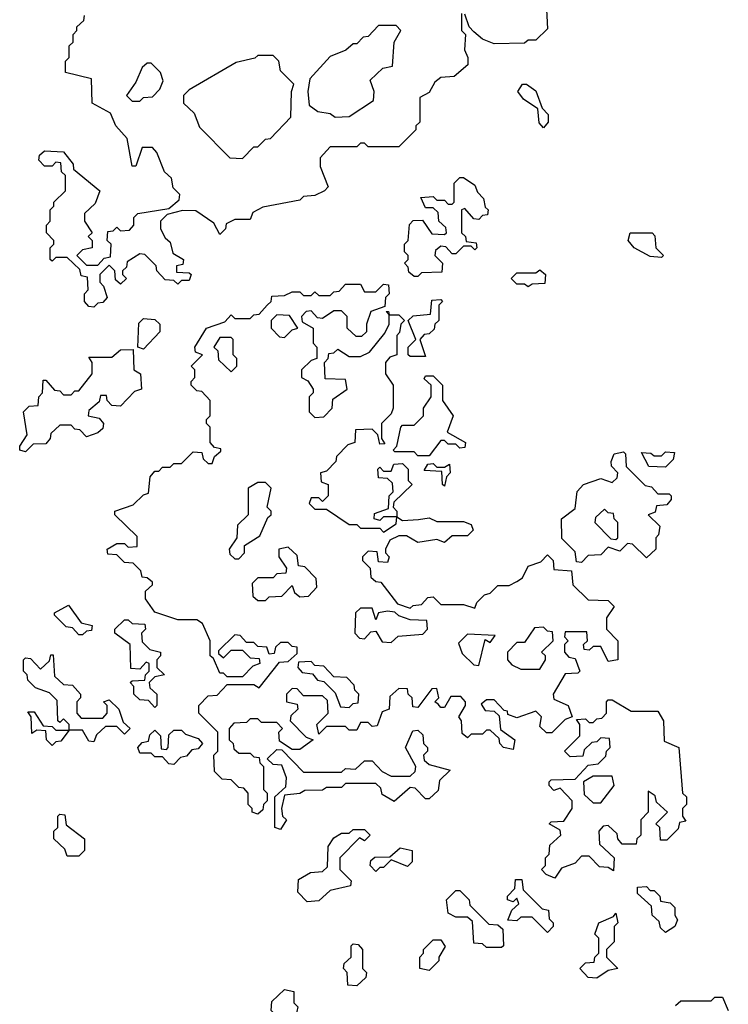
# Model space of a CAD drawing. Extents: x 2708302 to 2968450, y 494490 to 722710.
# Tile 36 of 256: x 2785850 to 2787710, y 620641 to 623224. Entities that reach past the tile are written whole.
import ezdxf

# ---------------------------------------------------------------- set-up
doc = ezdxf.new("R2010")
doc.units = 0

msp = doc.modelspace()

# ---------------------------------------------------------------- linework, layer by layer
at = {"layer": '0CON20XD'}
for points in [[(2787231.7, 623268.3), (2787235, 623200), (2787205, 623170), (2787185, 623170), (2787175, 623162.5), (2787095, 623160), (2787065, 623172.5), (2787041.7, 623191.7), (2787030, 623205), (2787018.3, 623238.3)], [(2786045, 622470), (2786031.7, 622471.7), (2786020, 622485), (2786020, 622505), (2786030, 622515), (2786028.3, 622548.3), (2786011.7, 622551.7), (2786008.3, 622568.3), (2785975, 622600), (2785945, 622600), (2785935, 622590), (2785930, 622595), (2785930, 622625), (2785940, 622635), (2785940, 622645), (2785920, 622665), (2785920, 622685), (2785930, 622695), (2785930, 622725), (2785940, 622735), (2785940, 622745), (2785970, 622775), (2785970, 622815), (2785960, 622825), (2785958.3, 622848.3), (2785945, 622850), (2785935, 622840), (2785915, 622840), (2785900, 622855), (2785901.7, 622868.3), (2785915, 622880), (2785965, 622877.5), (2785990, 622845), (2785991.7, 622831.7), (2786060, 622775), (2786048.3, 622741.7), (2786020, 622715), (2786020, 622695), (2786040, 622665), (2786030, 622655), (2786040, 622645), (2786040, 622625), (2786015, 622620), (2786000, 622605), (2786025, 622580), (2786055, 622580), (2786071.7, 622598.3), (2786088.3, 622601.7), (2786090, 622635), (2786080, 622645), (2786081.7, 622668.3), (2786095, 622670), (2786105, 622680), (2786115, 622670), (2786138.3, 622671.7), (2786150, 622685), (2786150, 622705), (2786160, 622715), (2786241.7, 622728.3), (2786268.3, 622751.7), (2786270, 622765), (2786253, 622783), (2786248.3, 622808.3), (2786230, 622825), (2786210, 622875), (2786198.3, 622888.3), (2786171.7, 622888.3), (2786155, 622840), (2786145, 622840), (2786132.5, 622912.5), (2786102.5, 622945), (2786088.3, 622978.3), (2786040, 623005), (2786038.3, 623068.3), (2785970, 623085), (2785970, 623115), (2785980, 623125), (2785980, 623155), (2785990, 623165), (2785990, 623185), (2786000, 623195), (2786000, 623205), (2786018.3, 623221.7), (2786020, 623235)], [(2787010, 623240), (2787010, 623195), (2787020, 623185), (2787017.5, 623145), (2787026.7, 623125), (2787026.7, 623105), (2786990, 623075), (2786955, 623072.5), (2786940, 623060), (2786925, 623032.5), (2786900, 623020), (2786900, 622955), (2786890, 622945), (2786890, 622935), (2786845, 622890), (2786765, 622890), (2786755, 622900), (2786745, 622900), (2786735, 622890), (2786665, 622890), (2786638.3, 622861.7), (2786638.3, 622838.3), (2786660, 622785), (2786650, 622775), (2786625, 622762.5), (2786595, 622760), (2786585, 622750), (2786488.3, 622731.7), (2786461.7, 622718.3), (2786455, 622700), (2786415, 622700), (2786391.7, 622688.3), (2786390, 622675), (2786375, 622660), (2786360, 622690), (2786312.5, 622722.5), (2786277, 622723), (2786237.5, 622712.5), (2786220, 622695), (2786220, 622675), (2786231.7, 622651.7), (2786245, 622640), (2786251.7, 622611.7), (2786280, 622595), (2786278.3, 622581.7), (2786261.7, 622578.3), (2786261.7, 622561.7), (2786295, 622560), (2786300, 622555), (2786295, 622540), (2786275, 622540), (2786265, 622530), (2786255, 622540), (2786231.7, 622541.7), (2786210, 622565), (2786208.3, 622578.3), (2786178.3, 622608.3), (2786165, 622610), (2786131.7, 622588.3), (2786130, 622575), (2786120, 622565), (2786120, 622555), (2786130, 622545), (2786115, 622530), (2786101.7, 622541.7), (2786100, 622565), (2786085, 622580), (2786060, 622555), (2786060, 622535), (2786070, 622525), (2786080, 622495), (2786068.3, 622481.7), (2786055, 622480), (2786045, 622470)], [(2786678.3, 622968.3), (2786715, 622970), (2786778.3, 623011.7), (2786780, 623035), (2786770, 623065), (2786803, 623097), (2786828.3, 623101.7), (2786832.5, 623165), (2786850, 623195), (2786838.3, 623208.3), (2786791.7, 623208.3), (2786765, 623180), (2786751.7, 623178.3), (2786735, 623160), (2786725, 623160), (2786706.1, 623143.9), (2786665, 623127.5), (2786611.7, 623068.3), (2786606.7, 623035), (2786610, 623000), (2786633, 622983), (2786665, 622977.5), (2786678.3, 622968.3)], [(2786165, 623010), (2786175, 623020), (2786198.3, 623021.7), (2786218.3, 623041.7), (2786227, 623063), (2786220, 623085), (2786195, 623110), (2786185, 623110), (2786171.7, 623098.3), (2786155, 623060), (2786130, 623025), (2786145, 623010), (2786165, 623010)], [(2786435, 622860), (2786465, 622890), (2786475, 622890), (2786495, 622910), (2786508.3, 622911.7), (2786561.7, 622968.3), (2786563.3, 623035), (2786570, 623055), (2786535, 623090), (2786530, 623115), (2786515, 623130), (2786475, 623130), (2786467, 623123), (2786418.3, 623111.7), (2786295, 623040), (2786280, 623025), (2786280, 623005), (2786308.3, 622978.3), (2786321.7, 622941.7), (2786401.7, 622861.7), (2786435, 622860)], [(2787225, 622940), (2787213.6, 622953.6), (2787210, 622990), (2787172.5, 623015), (2787157.5, 623035), (2787170, 623055), (2787180, 623055), (2787205, 623037.5), (2787221.7, 622991.7), (2787237.5, 622975), (2787237.5, 622955), (2787225, 622940)], [(2786895, 622550), (2786885, 622550), (2786871.7, 622561.7), (2786870, 622575), (2786860, 622585), (2786870, 622595), (2786870, 622605), (2786860, 622615), (2786860, 622635), (2786870, 622645), (2786873, 622687), (2786883, 622697), (2786907.5, 622697.5), (2786931.7, 622661.7), (2786965, 622660), (2786970, 622665), (2786968.3, 622678.3), (2786950, 622695), (2786948.3, 622718.3), (2786935, 622730), (2786915, 622730), (2786903, 622757), (2786935, 622760), (2786945, 622750), (2786965, 622750), (2786975, 622740), (2786985, 622740), (2786990, 622745), (2786990, 622795), (2787005, 622810), (2787015, 622810), (2787045, 622790), (2787051.7, 622771.7), (2787067.5, 622755), (2787071.7, 622731.7), (2787080, 622725), (2787078.3, 622711.7), (2787065, 622710), (2787055, 622700), (2787041.7, 622701.7), (2787018.3, 622728.3), (2787010, 622725), (2787010, 622665), (2787020, 622655), (2787021.7, 622641.7), (2787048.3, 622638.3), (2787050, 622625), (2787045, 622620), (2787035, 622630), (2787015, 622630), (2786995, 622610), (2786985, 622610), (2786968.3, 622628.3), (2786955, 622630), (2786941.7, 622618.3), (2786940, 622605), (2786960, 622585), (2786958.3, 622561.7), (2786905, 622560), (2786895, 622550)], [(2787535, 622600), (2787505, 622602.5), (2787462.5, 622625), (2787447.5, 622645), (2787452.5, 622665), (2787510, 622665), (2787517, 622657), (2787520, 622625), (2787540, 622605), (2787535, 622600)], [(2787185, 622523.3), (2787175, 622530), (2787155, 622530), (2787140, 622545), (2787155, 622560), (2787205, 622560), (2787215, 622567.5), (2787230, 622555), (2787228.3, 622531.7), (2787195, 622530), (2787185, 622523.3)], [(2786475, 621140), (2786460, 621145), (2786460, 621155), (2786450, 621165), (2786450, 621195), (2786438.3, 621208.3), (2786425, 621210), (2786405, 621230), (2786381.7, 621231.7), (2786361.7, 621251.7), (2786360, 621295), (2786370, 621305), (2786370, 621355), (2786320, 621405), (2786320, 621425), (2786345, 621450), (2786368.3, 621451.7), (2786395, 621480), (2786465, 621480), (2786478.3, 621471.7), (2786531.7, 621538.3), (2786555, 621540), (2786578.3, 621561.7), (2786578.3, 621578.3), (2786565, 621580), (2786555, 621590), (2786535, 621590), (2786521.7, 621578.3), (2786518.3, 621561.7), (2786505, 621560), (2786498.3, 621578.3), (2786475, 621580), (2786465, 621590), (2786445, 621590), (2786428.3, 621608.3), (2786415, 621610), (2786371.7, 621568.3), (2786371.7, 621561.7), (2786385, 621550), (2786405, 621570), (2786435, 621570), (2786455, 621550), (2786478.3, 621548.3), (2786480, 621535), (2786461.7, 621528.3), (2786435, 621500), (2786395, 621500), (2786385, 621510), (2786375, 621510), (2786358.3, 621548.3), (2786350, 621555), (2786350, 621595), (2786330, 621640), (2786315, 621650), (2786265, 621650), (2786205, 621670), (2786180, 621705), (2786180, 621725), (2786198.3, 621741.7), (2786198.3, 621748.3), (2786185, 621760), (2786171.7, 621761.7), (2786168.3, 621778.3), (2786148.3, 621798.3), (2786125, 621800), (2786105, 621820), (2786081.7, 621821.7), (2786080, 621835), (2786105, 621850), (2786125, 621850), (2786135, 621840), (2786158.3, 621841.7), (2786158.3, 621868.3), (2786100, 621925), (2786100, 621935), (2786148.3, 621951.7), (2786175, 621977.5), (2786188.3, 621981.7), (2786192.5, 622025), (2786205, 622040), (2786215, 622040), (2786225, 622050), (2786245, 622050), (2786255, 622060), (2786275, 622060), (2786305, 622090), (2786328.3, 622088.3), (2786331.7, 622071.7), (2786345, 622060), (2786355, 622060), (2786361.7, 622078.3), (2786378.3, 622091.7), (2786378.3, 622098.3), (2786361.7, 622101.7), (2786350, 622115), (2786350, 622155), (2786340, 622165), (2786340, 622175), (2786350, 622185), (2786350, 622225), (2786328.3, 622248.3), (2786315, 622250), (2786300, 622265), (2786300, 622275), (2786310, 622285), (2786310, 622305), (2786300, 622315), (2786330, 622345), (2786311.7, 622351.7), (2786310, 622365), (2786340, 622415), (2786388.3, 622431.7), (2786405, 622450), (2786415, 622440), (2786455, 622440), (2786465, 622450), (2786478.3, 622451.7), (2786500, 622475), (2786510, 622485), (2786511.7, 622498.3), (2786545, 622500), (2786565, 622510), (2786585, 622510), (2786595, 622500), (2786615, 622500), (2786625, 622510), (2786635, 622500), (2786665, 622500), (2786675, 622510), (2786688.3, 622511.7), (2786705, 622530), (2786745, 622530), (2786755, 622510), (2786785, 622510), (2786805, 622530), (2786818.3, 622528.3), (2786820, 622505), (2786810, 622495), (2786808.3, 622471.7), (2786771.7, 622458.3), (2786760, 622425), (2786760, 622405), (2786747, 622393), (2786733, 622393), (2786710, 622415), (2786710, 622445), (2786695, 622460), (2786675, 622460), (2786645, 622440), (2786631.7, 622441.7), (2786615, 622460), (2786601.7, 622458.3), (2786590, 622445), (2786591.7, 622431.7), (2786620, 622415), (2786620, 622375), (2786630, 622365), (2786630, 622335), (2786615, 622330), (2786590, 622305), (2786590, 622285), (2786606.7, 622276.7), (2786620, 622255), (2786620, 622245), (2786610, 622235), (2786610, 622195), (2786625, 622180), (2786648.3, 622181.7), (2786670, 622205), (2786671.7, 622228.3), (2786710, 622255), (2786705, 622280), (2786651.7, 622281.7), (2786650, 622325), (2786660, 622335), (2786661.7, 622348.3), (2786675, 622350), (2786685, 622360), (2786715, 622340), (2786745, 622340), (2786768.3, 622351.7), (2786808.3, 622401.7), (2786820, 622425), (2786820, 622450), (2786811.7, 622458.3), (2786818.3, 622458.3), (2786820, 622450), (2786845, 622450), (2786860, 622435), (2786850, 622425), (2786847, 622403), (2786840, 622395), (2786840, 622345), (2786821.7, 622338.3), (2786810, 622325), (2786810, 622295), (2786830, 622265), (2786830, 622205), (2786825, 622190), (2786800, 622165), (2786800, 622125), (2786808.3, 622111.7), (2786795, 622110), (2786790, 622135), (2786775, 622150), (2786731.7, 622148.3), (2786730, 622115), (2786711.7, 622108.3), (2786681.7, 622078.3), (2786680, 622065), (2786655, 622040), (2786640, 622035), (2786641.7, 622011.7), (2786660, 622005), (2786660, 621975), (2786645, 621960), (2786635, 621970), (2786615, 621970), (2786610, 621955), (2786625, 621940), (2786655, 621940), (2786715, 621900), (2786735, 621900), (2786745, 621890), (2786795, 621890), (2786805, 621880), (2786838.3, 621901.7), (2786840, 621920), (2786805, 621920), (2786795, 621910), (2786780, 621915), (2786781.7, 621928.3), (2786818.3, 621941.7), (2786820, 621975), (2786830, 621985), (2786828.3, 622008.3), (2786815, 622020), (2786791.7, 622021.7), (2786790, 622045), (2786795, 622050), (2786805, 622040), (2786825, 622040), (2786831.7, 622058.3), (2786855, 622060), (2786870, 622045), (2786870, 622015), (2786880, 622005), (2786831.7, 621958.3), (2786830, 621945), (2786840, 621935), (2786840, 621920), (2786855, 621910), (2786897, 621913), (2786925, 621917.5), (2786945, 621907.5), (2787015, 621907.5), (2787035, 621900), (2787040, 621885), (2787025, 621870), (2786985, 621870), (2786965, 621852.5), (2786945, 621860), (2786895, 621852.5), (2786865, 621870), (2786845, 621870), (2786821.7, 621858.3), (2786810, 621835), (2786810, 621825), (2786820, 621815), (2786815, 621800), (2786791.7, 621801.7), (2786788.3, 621828.3), (2786765, 621830), (2786750, 621815), (2786750, 621805), (2786770, 621785), (2786771.7, 621761.7), (2786785, 621750), (2786798.3, 621748.3), (2786841.7, 621691.7), (2786875, 621680), (2786883, 621687), (2786905, 621690), (2786921.7, 621708.3), (2786935, 621710), (2786955, 621690), (2787015, 621690), (2787045, 621680), (2787050, 621695), (2787070, 621715), (2787085, 621720), (2787105, 621740), (2787135, 621740), (2787155, 621750), (2787170, 621760), (2787185, 621790), (2787218.3, 621801.7), (2787235, 621820), (2787250, 621805), (2787251.7, 621781.7), (2787298.3, 621778.3), (2787301.7, 621741.7), (2787341.7, 621701.7), (2787395, 621700), (2787410, 621685), (2787390, 621655), (2787390, 621625), (2787420, 621595), (2787420, 621545), (2787395, 621540), (2787375, 621580), (2787355, 621580), (2787345, 621570), (2787331.7, 621571.7), (2787330, 621585), (2787340, 621595), (2787338.3, 621618.3), (2787281.7, 621618.3), (2787280, 621605), (2787290, 621595), (2787280, 621585), (2787280, 621565), (2787291.7, 621551.7), (2787308.3, 621548.3), (2787320, 621515), (2787315, 621510), (2787281.7, 621508.3), (2787250, 621455), (2787251.7, 621441.7), (2787290, 621425), (2787300, 621395), (2787281.7, 621388.3), (2787247, 621353), (2787233, 621353), (2787215, 621370), (2787220, 621395), (2787205, 621410), (2787155, 621392.5), (2787131.7, 621401.7), (2787130, 621410), (2787121.7, 621411.7), (2787095, 621440), (2787075, 621440), (2787061.7, 621428.3), (2787071.7, 621411.7), (2787095, 621410), (2787108.3, 621398.3), (2787111.7, 621361.7), (2787150, 621335), (2787145, 621310), (2787120, 621315), (2787110, 621325), (2787108.3, 621338.3), (2787085, 621360), (2787075, 621360), (2787065, 621350), (2787035, 621350), (2787025, 621340), (2787011.7, 621351.7), (2787010, 621385), (2787002.5, 621395), (2787020, 621425), (2787020, 621435), (2787008.3, 621448.3), (2786981.7, 621448.3), (2786965, 621420), (2786955, 621420), (2786948.3, 621428.3), (2786940, 621435), (2786950, 621445), (2786945, 621470), (2786931.7, 621468.3), (2786895, 621420), (2786881.7, 621421.7), (2786880, 621445), (2786870, 621455), (2786868.3, 621468.3), (2786845, 621470), (2786821.7, 621448.3), (2786820, 621415), (2786801.7, 621408.3), (2786788.3, 621371.7), (2786775, 621370), (2786765, 621380), (2786745, 621380), (2786735, 621360), (2786715, 621360), (2786705, 621370), (2786655, 621370), (2786635, 621350), (2786630, 621375), (2786660, 621405), (2786658.3, 621438.3), (2786645, 621450), (2786595, 621450), (2786578.3, 621468.3), (2786565, 621470), (2786550, 621455), (2786550, 621435), (2786578.3, 621428.3), (2786580, 621415), (2786561.7, 621398.3), (2786560, 621385), (2786601.7, 621341.7), (2786620, 621335), (2786585, 621310), (2786565, 621310), (2786531.7, 621331.7), (2786530, 621355), (2786540, 621365), (2786525, 621380), (2786485, 621380), (2786475, 621390), (2786455, 621390), (2786445, 621380), (2786411.7, 621378.3), (2786400, 621365), (2786400, 621335), (2786410, 621325), (2786411.7, 621311.7), (2786425, 621300), (2786455, 621300), (2786465, 621290), (2786478.3, 621288.3), (2786480, 621275), (2786490, 621265), (2786490, 621205), (2786500, 621195), (2786500, 621175), (2786490, 621165), (2786488.3, 621151.7), (2786475, 621140)], [(2786915, 622340), (2786875, 622340), (2786870, 622345), (2786870, 622365), (2786890, 622385), (2786870, 622435), (2786883, 622447), (2786928.3, 622451.7), (2786931.7, 622488.3), (2786955, 622490), (2786960, 622485), (2786950, 622475), (2786950, 622435), (2786940, 622425), (2786938.3, 622411.7), (2786925, 622400), (2786911.7, 622398.3), (2786900, 622385), (2786915, 622340)], [(2786175, 622360), (2786160, 622365), (2786162.5, 622427.5), (2786175, 622440), (2786205, 622437.5), (2786217.5, 622425), (2786217.5, 622405), (2786175, 622360)], [(2786545, 622390), (2786565, 622410), (2786580, 622415), (2786558.3, 622448.3), (2786525, 622450), (2786510, 622435), (2786510, 622415), (2786531.7, 622391.7), (2786545, 622390)], [(2786405, 622300), (2786420, 622315), (2786420, 622335), (2786410, 622345), (2786410, 622385), (2786405, 622390), (2786375, 622390), (2786360, 622365), (2786370, 622355), (2786371.7, 622331.7), (2786405, 622300)], [(2785865, 622090), (2785850, 622095), (2785850, 622105), (2785870, 622135), (2785860, 622195), (2785875, 622210), (2785898.3, 622211.7), (2785900, 622235), (2785910, 622245), (2785911.7, 622278.3), (2785918.3, 622278.3), (2785941.7, 622251.7), (2785955, 622250), (2785965, 622240), (2785985, 622240), (2785995, 622250), (2786005, 622250), (2786040, 622295), (2786040, 622325), (2786031.7, 622338.3), (2786091.7, 622338.3), (2786115, 622357.5), (2786148.3, 622358.3), (2786150, 622305), (2786167.5, 622295), (2786170, 622255), (2786151.7, 622248.3), (2786115, 622210), (2786091.7, 622211.7), (2786080, 622225), (2786078.3, 622238.3), (2786061.7, 622238.3), (2786058.3, 622221.7), (2786031.7, 622198.3), (2786030, 622185), (2786058.3, 622178.3), (2786070, 622165), (2786068.3, 622151.7), (2786055, 622140), (2786025, 622130), (2786008.3, 622148.3), (2785995, 622150), (2785985, 622160), (2785955, 622160), (2785931.7, 622138.3), (2785930, 622125), (2785918.3, 622111.7), (2785885, 622110), (2785865, 622090)], [(2786925, 622080), (2786895, 622080), (2786885, 622090), (2786835, 622090), (2786830, 622095), (2786840, 622105), (2786850, 622155), (2786855, 622160), (2786885, 622160), (2786910, 622185), (2786910, 622205), (2786930, 622235), (2786930, 622265), (2786911.7, 622281.7), (2786915, 622290), (2786935, 622290), (2786960, 622265), (2786960, 622225), (2786987.5, 622185), (2786971.7, 622141.7), (2787020, 622115), (2787018.3, 622101.7), (2787005, 622100), (2786995, 622110), (2786975, 622110), (2786965, 622120), (2786955, 622120), (2786925, 622080)], [(2787325, 621800), (2787311.7, 621801.7), (2787308.3, 621828.3), (2787273, 621863), (2787272.5, 621915), (2787308.3, 621941.7), (2787313.6, 621986.4), (2787330, 622005), (2787375, 622020), (2787405, 622010), (2787418.3, 622021.7), (2787420, 622035), (2787403, 622053), (2787402.5, 622065), (2787410, 622085), (2787435, 622090), (2787440, 622085), (2787441.7, 622051.7), (2787491.7, 622001.7), (2787508.3, 621998.3), (2787525, 621980), (2787555, 621980), (2787560, 621975), (2787560, 621965), (2787548.3, 621951.7), (2787521.7, 621948.3), (2787518.3, 621931.7), (2787500, 621925), (2787530, 621895), (2787527, 621873), (2787520, 621865), (2787520, 621835), (2787495, 621812.5), (2787458.3, 621848.3), (2787445, 621850), (2787425, 621830), (2787395, 621840), (2787375, 621820), (2787341.7, 621818.3), (2787325, 621800)], [(2787545, 622050), (2787501.7, 622051.7), (2787481.7, 622088.3), (2787507, 622087), (2787515, 622080), (2787535, 622080), (2787545, 622090), (2787568.3, 622088.3), (2787565, 622070), (2787545, 622050)], [(2786965, 622000), (2786960, 622005), (2786958.3, 622038.3), (2786911.7, 622041.7), (2786921.7, 622058.3), (2786935, 622060), (2786945, 622050), (2786965, 622050), (2786978.3, 622058.3), (2786980, 622035), (2786970, 622025), (2786965, 622000)], [(2786425, 621810), (2786440, 621825), (2786440, 621845), (2786480, 621870), (2786501.7, 621918.3), (2786510, 621925), (2786510, 621935), (2786500, 621945), (2786510, 621995), (2786495, 622010), (2786475, 622010), (2786450, 621995), (2786450, 621925), (2786421.7, 621898.3), (2786420, 621865), (2786400, 621835), (2786401.7, 621821.7), (2786415, 621810), (2786425, 621810)], [(2787415, 621860), (2787420, 621865), (2787420, 621905), (2787410, 621915), (2787408.3, 621928.3), (2787395, 621930), (2787385, 621940), (2787361.7, 621918.3), (2787360, 621905), (2787401.7, 621861.7), (2787415, 621860)], [(2786495, 621700), (2786505, 621710), (2786538.3, 621711.7), (2786565, 621740), (2786571.7, 621721.7), (2786585, 621710), (2786608.3, 621711.7), (2786630, 621735), (2786628.3, 621758.3), (2786598.3, 621788.3), (2786581.7, 621791.7), (2786578.3, 621818.3), (2786555, 621840), (2786530, 621835), (2786530, 621815), (2786550, 621785), (2786548.3, 621771.7), (2786525, 621770), (2786515, 621760), (2786475, 621760), (2786460, 621745), (2786461.7, 621711.7), (2786475, 621700), (2786495, 621700)], [(2786015, 621610), (2786005, 621610), (2785988.3, 621628.3), (2785971.7, 621631.7), (2785941.7, 621661.7), (2785941.7, 621668.3), (2785978.3, 621688.3), (2786011.7, 621641.7), (2786040, 621635), (2786038.3, 621621.7), (2786025, 621620), (2786015, 621610)], [(2786825, 621590), (2786843, 621607), (2786908.3, 621611.7), (2786920, 621625), (2786918.3, 621648.3), (2786875, 621650), (2786845, 621660), (2786835, 621670), (2786815, 621672.5), (2786791.7, 621668.3), (2786785, 621650), (2786775, 621680), (2786745, 621680), (2786731.7, 621668.3), (2786730, 621615), (2786741.7, 621601.7), (2786755, 621600), (2786771.7, 621618.3), (2786785, 621620), (2786801.7, 621591.7), (2786825, 621590)], [(2786205, 621420), (2786188.3, 621438.3), (2786165, 621440), (2786150, 621455), (2786150, 621475), (2786140, 621485), (2786145, 621490), (2786178.3, 621491.7), (2786180, 621505), (2786190, 621515), (2786190, 621535), (2786181.7, 621538.3), (2786165, 621520), (2786141.7, 621521.7), (2786140, 621585), (2786100, 621615), (2786100, 621625), (2786125, 621650), (2786135, 621650), (2786145, 621640), (2786178.3, 621638.3), (2786180, 621625), (2786170, 621615), (2786171.7, 621591.7), (2786191.7, 621571.7), (2786220, 621565), (2786220, 621555), (2786210, 621545), (2786210, 621525), (2786230, 621505), (2786205, 621500), (2786190, 621485), (2786191.7, 621471.7), (2786210, 621455), (2786210, 621425), (2786205, 621420)], [(2787055, 621530), (2787071.7, 621598.3), (2787085, 621590), (2787098.3, 621608.3), (2787025, 621612.5), (2787001.7, 621588.3), (2787011.7, 621561.7), (2787041.7, 621531.7), (2787055, 621530)], [(2787215, 621520), (2787230, 621545), (2787230, 621555), (2787220, 621565), (2787250, 621595), (2787248.3, 621618.3), (2787235, 621620), (2787225, 621630), (2787201.7, 621628.3), (2787175, 621590), (2787155, 621590), (2787130, 621565), (2787130, 621545), (2787141.7, 621531.7), (2787165, 621520), (2787215, 621520)], [(2785935, 621320), (2785920, 621335), (2785918.3, 621358.3), (2785895, 621360), (2785881.7, 621351.7), (2785880, 621395), (2785871.7, 621408.3), (2785888.3, 621408.3), (2785911.7, 621371.7), (2785935, 621370), (2785945, 621360), (2785980, 621360), (2785980, 621375), (2785965, 621390), (2785955, 621380), (2785950, 621385), (2785948.3, 621438.3), (2785928.3, 621458.3), (2785891.7, 621471.7), (2785871.7, 621491.7), (2785870, 621505), (2785860, 621515), (2785860, 621545), (2785865, 621550), (2785878.3, 621548.3), (2785905, 621520), (2785928.3, 621541.7), (2785931.7, 621558.3), (2785938.3, 621558.3), (2785941.7, 621501.7), (2785965, 621480), (2785988.3, 621478.3), (2786010, 621455), (2786010, 621445), (2786000, 621435), (2786000, 621405), (2786011.7, 621391.7), (2786068.3, 621391.7), (2786080, 621405), (2786080, 621425), (2786070, 621435), (2786085, 621440), (2786110, 621415), (2786121.7, 621381.7), (2786140, 621365), (2786125, 621350), (2786105, 621370), (2786075, 621370), (2786051.7, 621348.3), (2786045, 621330), (2786031.7, 621331.7), (2786015, 621360), (2785980, 621360), (2785958.3, 621331.7), (2785945, 621330), (2785935, 621320)], [(2786715, 621420), (2786725, 621430), (2786738.3, 621431.7), (2786740, 621455), (2786730, 621465), (2786728.3, 621478.3), (2786708.3, 621498.3), (2786675, 621500), (2786648.3, 621528.3), (2786625, 621530), (2786615, 621540), (2786581.7, 621538.3), (2786580, 621525), (2786591.7, 621511.7), (2786618.3, 621508.3), (2786631.7, 621491.7), (2786648.3, 621488.3), (2786678.3, 621458.3), (2786691.7, 621421.7), (2786715, 621420)], [(2787255, 620972.5), (2787231.7, 620981.7), (2787220, 620995), (2787230, 621005), (2787230, 621025), (2787240, 621035), (2787241.7, 621058.3), (2787270, 621085), (2787268.3, 621098.3), (2787240, 621115), (2787245, 621120), (2787278.3, 621121.7), (2787300, 621155), (2787300, 621175), (2787268.3, 621208.3), (2787251.7, 621201.7), (2787240, 621215), (2787240, 621225), (2787245, 621230), (2787308.3, 621231.7), (2787341.7, 621268.3), (2787368.3, 621271.7), (2787388.3, 621291.7), (2787390, 621305), (2787400, 621315), (2787398.3, 621338.3), (2787375, 621340), (2787365, 621330), (2787351.7, 621328.3), (2787331.7, 621308.3), (2787328.3, 621291.7), (2787295, 621290), (2787280, 621305), (2787320, 621345), (2787320, 621375), (2787311.7, 621388.3), (2787335, 621390), (2787345, 621380), (2787355, 621380), (2787365, 621390), (2787378.3, 621391.7), (2787390, 621405), (2787390, 621435), (2787395, 621440), (2787405, 621440), (2787455, 621410), (2787525, 621410), (2787540, 621385), (2787541.7, 621331.7), (2787580, 621315), (2787590, 621195), (2787600, 621185), (2787600, 621165), (2787590, 621155), (2787590, 621135), (2787598.3, 621121.7), (2787581.7, 621118.3), (2787578.3, 621101.7), (2787548.3, 621071.7), (2787531.7, 621071.7), (2787530, 621105), (2787520, 621115), (2787550, 621145), (2787521.7, 621171.7), (2787518.3, 621188.3), (2787500, 621200), (2787500, 621145), (2787480, 621125), (2787480, 621085), (2787470, 621075), (2787468.3, 621061.7), (2787431.7, 621061.7), (2787420, 621075), (2787418.3, 621088.3), (2787395, 621110), (2787381.7, 621108.3), (2787370, 621095), (2787371.7, 621061.7), (2787410, 621025), (2787408.3, 620991.7), (2787395, 621000), (2787371.7, 621001.7), (2787345, 621030), (2787325, 621030), (2787308.3, 621011.7), (2787271.7, 620998.3), (2787255, 620972.5)], [(2786255, 621270), (2786241.7, 621271.7), (2786225, 621290), (2786205, 621290), (2786195, 621300), (2786165, 621300), (2786160, 621315), (2786171.7, 621328.3), (2786188.3, 621331.7), (2786191.7, 621348.3), (2786205, 621360), (2786220, 621345), (2786221.7, 621311.7), (2786235, 621310), (2786240, 621315), (2786241.7, 621348.3), (2786255, 621360), (2786275, 621360), (2786285, 621350), (2786318.3, 621338.3), (2786330, 621325), (2786318.3, 621311.7), (2786301.7, 621308.3), (2786288.3, 621291.7), (2786271.7, 621288.3), (2786255, 621270)], [(2786535, 621100), (2786520, 621105), (2786520, 621185), (2786548.3, 621211.7), (2786550, 621235), (2786538.3, 621268.3), (2786515, 621270), (2786500, 621285), (2786525, 621310), (2786538.3, 621308.3), (2786595, 621250), (2786695, 621250), (2786705, 621260), (2786731.7, 621258.3), (2786755, 621280), (2786775, 621280), (2786801.7, 621251.7), (2786825, 621240), (2786875, 621240), (2786888.3, 621251.7), (2786890, 621265), (2786862.5, 621315), (2786881.7, 621358.3), (2786895, 621360), (2786908.3, 621348.3), (2786910, 621325), (2786920, 621315), (2786920, 621305), (2786910, 621295), (2786911.7, 621281.7), (2786925, 621270), (2786980, 621255), (2786951.7, 621228.3), (2786948.3, 621201.7), (2786925, 621180), (2786915, 621180), (2786888.3, 621208.3), (2786875, 621210), (2786833, 621173), (2786801.7, 621191.7), (2786798.3, 621208.3), (2786785, 621220), (2786705, 621220), (2786695, 621210), (2786655, 621210), (2786645, 621202.5), (2786598.3, 621201.7), (2786585, 621193.8), (2786545, 621190), (2786537.5, 621155), (2786540, 621135), (2786550, 621125), (2786535, 621100)], [(2787375, 621170), (2787410, 621215), (2787405, 621240), (2787355, 621240), (2787330, 621225), (2787331.7, 621191.7), (2787355, 621170), (2787375, 621170)], [(2786005, 621030), (2785975, 621030), (2785968.3, 621048.3), (2785940, 621075), (2785940, 621095), (2785950, 621105), (2785950, 621135), (2785955, 621140), (2785968.3, 621138.3), (2785971.7, 621111.7), (2786020, 621075), (2786020, 621045), (2786005, 621030)], [(2786605, 620910), (2786580, 620935), (2786581.7, 620968.3), (2786613, 620987), (2786645, 620990), (2786658.3, 621001.7), (2786660, 621055), (2786675, 621077.5), (2786695, 621090), (2786715, 621090), (2786725, 621100), (2786755, 621100), (2786770, 621085), (2786755, 621070), (2786741.7, 621078.3), (2786690, 621025), (2786690, 620995), (2786720, 620965), (2786718.3, 620951.7), (2786665, 620940), (2786635, 620912.5), (2786605, 620910)], [(2786785, 620990), (2786770, 621005), (2786771.7, 621018.3), (2786782.5, 621027.5), (2786821.7, 621028.3), (2786848.3, 621051.7), (2786880, 621045), (2786880, 621015), (2786867.5, 621002.5), (2786825, 621020), (2786805, 621000), (2786795, 621000), (2786785, 620990)], [(2787235, 620830), (2787195, 620870), (2787165, 620870), (2787155, 620860), (2787131.7, 620861.7), (2787141.7, 620888.3), (2787160, 620905), (2787155, 620920), (2787145, 620910), (2787130, 620915), (2787130, 620925), (2787150, 620945), (2787151.7, 620968.3), (2787168.3, 620968.3), (2787171.7, 620941.7), (2787221.7, 620891.7), (2787238.3, 620888.3), (2787240, 620865), (2787250, 620855), (2787250, 620845), (2787235, 620830)], [(2787115, 620790), (2787075, 620790), (2787065, 620800), (2787041.7, 620801.7), (2787038.3, 620858.3), (2787025, 620870), (2786995, 620870), (2786975, 620880), (2786970, 620915), (2786995, 620940), (2787005, 620940), (2787030, 620915), (2787031.7, 620901.7), (2787081.7, 620851.7), (2787105, 620850), (2787118.3, 620838.3), (2787120, 620795), (2787115, 620790)], [(2787545, 620830), (2787531.7, 620841.7), (2787528.3, 620858.3), (2787510, 620875), (2787508.3, 620898.3), (2787471.7, 620931.7), (2787471.7, 620948.3), (2787495, 620950), (2787505, 620940), (2787515, 620940), (2787530, 620925), (2787531.7, 620911.7), (2787557, 620907), (2787570, 620895), (2787570, 620875), (2787577, 620863), (2787570, 620845), (2787545, 620830)], [(2787365, 620710), (2787341.7, 620711.7), (2787320, 620735), (2787335, 620750), (2787358.3, 620751.7), (2787360, 620765), (2787370, 620775), (2787370, 620815), (2787360, 620825), (2787370, 620855), (2787408.3, 620871.7), (2787415, 620880), (2787420, 620855), (2787410, 620845), (2787410, 620805), (2787390, 620785), (2787390, 620765), (2787420, 620735), (2787395, 620730), (2787365, 620710)], [(2786925, 620730), (2786900, 620735), (2786900, 620765), (2786910, 620775), (2786910, 620785), (2786935, 620810), (2786955, 620810), (2786967, 620793), (2786950, 620765), (2786950, 620755), (2786925, 620730)], [(2786735, 620690), (2786711.7, 620691.7), (2786710, 620725), (2786700, 620735), (2786701.7, 620748.3), (2786720, 620765), (2786720, 620795), (2786725, 620800), (2786738.3, 620798.3), (2786750, 620785), (2786750, 620735), (2786760, 620725), (2786758.3, 620711.7), (2786735, 620690)], [(2786575, 620610), (2786525, 620610), (2786510, 620625), (2786511.7, 620648.3), (2786545, 620680), (2786570, 620675), (2786570, 620645), (2786580, 620635), (2786575, 620610)], [(2787571.7, 620638.3), (2787585, 620650), (2787665, 620650), (2787675, 620660), (2787695, 620660), (2787710, 620625)]]:
    msp.add_lwpolyline(points, dxfattribs=at)

doc.saveas('drawing.dxf')
